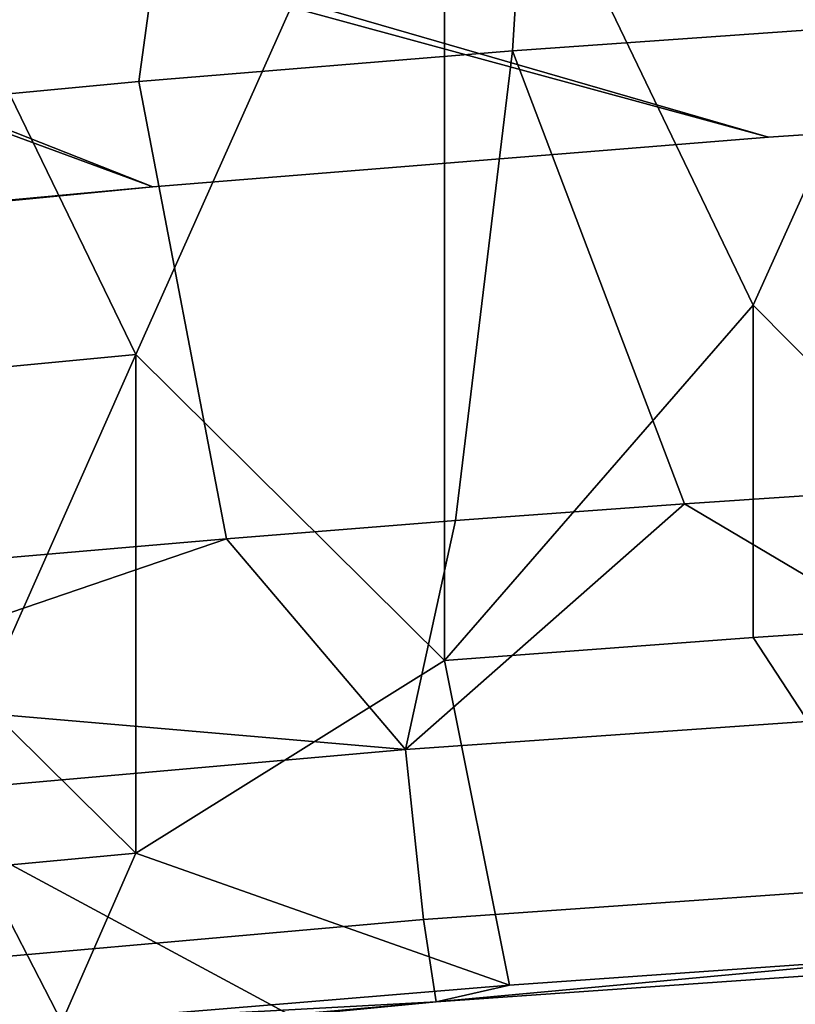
# Model space of a CAD drawing. Header units: millimetres. Extents: x -316 to 316, y -388 to 296.
# Tile 38 of 79: x -162 to -141, y 168 to 195. Entities that reach past the tile are written whole.
import ezdxf

# ---------------------------------------------------------------- set-up
doc = ezdxf.new("R2010")
doc.units = ezdxf.units.MM
doc.layers.add('Layer 01', color=7, linetype='Continuous', true_color=0x000000)

msp = doc.modelspace()

# ---------------------------------------------------------------- linework, layer by layer
at = {"layer": 'Layer 01'}
for points in [[(-198.662, 208.269, 396.601), (-127.008, 222.701, 396.112), (-115.304, 146.629, 398.692), (-200.241, 192.379, 397.14)], [(-116.196, 160.996, 460.24), (-134.023, 214.35, 458.431), (-156.994, 212.625, 458.489), (-174.777, 161.265, 460.231)], [(-141.856, 191.649, 396), (-216.882, 213.355, 396), (-158.503, 190.309, 396)], [(-216.882, 213.355, 396), (-175.125, 188.691, 396), (-158.503, 190.309, 396)], [(-108.517, 193.657, 396), (-216.882, 213.355, 396), (-125.544, 192.733, 396)], [(-125.544, 192.733, 396), (-216.882, 213.355, 396), (-141.856, 191.649, 396)], [(-91.832, 194.384, 396), (-75.141, 194.956, 396), (-216.882, 213.355, 396)], [(-91.832, 194.384, 396), (-216.882, 213.355, 396), (-108.517, 193.657, 396)], [(-141.856, 191.649, 341), (-158.503, 190.309, 341), (-219.764, 212.867, 341)], [(-91.832, 194.384, 341), (-108.517, 193.657, 341), (-219.764, 212.867, 341)], [(-219.764, 212.867, 341), (-75.141, 194.956, 341), (-91.832, 194.384, 341)], [(-125.544, 192.733, 341), (-219.764, 212.867, 341), (-108.517, 193.657, 341)], [(-219.764, 212.867, 341), (-158.503, 190.309, 341), (-175.125, 188.691, 341)], [(-219.764, 212.867, 341), (-125.544, 192.733, 341), (-141.856, 191.649, 341)], [(-174.777, 161.265, 460.231), (-156.994, 212.625, 458.489), (-176.8, 210.738, 458.553)], [(-138.666, 194.699, 520.964), (-148.78, 193.982, 521.199), (-148.036, 205.714, 518.412), (-138.802, 206.367, 518.198)], [(-148.78, 193.982, 521.199), (-158.885, 193.156, 521.469), (-157.263, 204.973, 518.655), (-148.036, 205.714, 518.412)], [(-133.908, 205.65, 695.772), (-150.62, 204.46, 696.055), (-142.267, 187.103, 620.065)], [(-142.267, 187.103, 620.065), (-133.909, 178.677, 582.021), (-133.908, 205.65, 695.772)], [(-158.885, 193.156, 521.469), (-168.974, 192.197, 521.781), (-166.48, 204.124, 518.931), (-157.263, 204.973, 518.655)], [(-150.62, 204.46, 696.055), (-167.296, 202.957, 696.411), (-158.964, 185.771, 620.381)], [(-158.964, 185.771, 620.381), (-150.619, 177.495, 582.339), (-150.62, 204.46, 696.055)], [(-150.62, 204.46, 696.055), (-150.619, 177.495, 582.339), (-142.267, 187.103, 620.065)], [(-167.296, 202.957, 696.411), (-167.296, 184.973, 620.57), (-158.964, 185.771, 620.381)], [(-138.666, 194.699, 520.964), (-137.925, 182.144, 523.936), (-144.125, 181.728, 524.073), (-148.78, 193.982, 521.199)], [(-148.78, 193.982, 521.199), (-150.322, 181.277, 524.222), (-156.517, 180.786, 524.384), (-158.885, 193.156, 521.469)], [(-144.125, 181.728, 524.073), (-150.322, 181.277, 524.222), (-148.78, 193.982, 521.199)], [(-158.885, 193.156, 521.469), (-156.517, 180.786, 524.384), (-162.708, 180.25, 524.56), (-168.974, 192.197, 521.781)], [(-125.544, 192.733, 341), (-125.544, 192.733, 396), (-141.856, 191.649, 396), (-141.856, 191.649, 341)], [(-138.143, 109.404, 399.955), (-237.557, -183.094, 409.876), (-200.241, 192.379, 397.14)], [(-115.304, 146.629, 398.692), (-122.656, 140.904, 398.886), (-200.241, 192.379, 397.14)], [(-128.817, 133.915, 399.123), (-200.241, 192.379, 397.14), (-122.656, 140.904, 398.886)], [(-200.241, 192.379, 397.14), (-133.504, 126.049, 399.39), (-136.598, 117.753, 399.672)], [(-136.598, 117.753, 399.672), (-138.143, 109.404, 399.955), (-200.241, 192.379, 397.14)], [(-128.817, 133.915, 399.123), (-133.504, 126.049, 399.39), (-200.241, 192.379, 397.14)], [(-141.856, 191.649, 341), (-141.856, 191.649, 396), (-158.503, 190.309, 396), (-158.503, 190.309, 341)], [(-175.125, 188.691, 396), (-166.818, 189.538, 382.25), (-158.503, 190.309, 396)], [(-166.818, 189.538, 354.75), (-175.125, 188.691, 341), (-158.503, 190.309, 341)], [(-158.503, 190.309, 396), (-166.818, 189.538, 382.25), (-166.818, 189.538, 368.5)], [(-166.818, 189.538, 368.5), (-158.503, 190.309, 341), (-158.503, 190.309, 396)], [(-166.818, 189.538, 368.5), (-166.818, 189.538, 354.75), (-158.503, 190.309, 341)], [(-142.267, 187.103, 620.065), (-150.619, 177.495, 582.339), (-142.267, 178.111, 582.144)], [(-133.909, 178.677, 582.021), (-142.267, 187.103, 620.065), (-142.267, 178.111, 582.144)], [(-158.964, 185.771, 620.381), (-167.296, 184.973, 620.57), (-163.132, 176.392, 582.552)], [(-163.132, 176.392, 582.552), (-158.963, 172.278, 563.478), (-158.964, 185.771, 620.381)], [(-150.619, 177.495, 582.339), (-158.964, 185.771, 620.381), (-158.963, 172.278, 563.478)], [(-144.125, 181.728, 524.073), (-137.925, 182.144, 523.936), (-134.891, 176.257, 526.662)], [(-151.668, 175.085, 527.048), (-150.322, 181.277, 524.222), (-144.125, 181.728, 524.073)], [(-144.125, 181.728, 524.073), (-134.891, 176.257, 526.662), (-151.668, 175.085, 527.048)], [(-151.668, 175.085, 527.048), (-156.517, 180.786, 524.384), (-150.322, 181.277, 524.222)], [(-162.708, 180.25, 524.56), (-156.517, 180.786, 524.384), (-168.878, 176.567, 525.807)], [(-168.878, 176.567, 525.807), (-156.517, 180.786, 524.384), (-151.668, 175.085, 527.048)], [(-133.909, 178.677, 582.021), (-142.267, 178.111, 582.144), (-136.674, 169.564, 544.391)], [(-142.267, 178.111, 582.144), (-150.619, 177.495, 582.339), (-148.855, 168.71, 544.673), (-136.674, 169.564, 544.391)], [(-148.855, 168.71, 544.673), (-150.619, 177.495, 582.339), (-158.963, 172.278, 563.478)], [(-151.668, 175.085, 527.048), (-168.524, 173.596, 527.536), (-168.878, 176.567, 525.807)], [(-158.963, 172.278, 563.478), (-163.132, 176.392, 582.552), (-163.132, 171.896, 563.591)], [(-134.891, 176.257, 526.662), (-134.498, 171.655, 531.707), (-151.18, 170.489, 532.091), (-151.668, 175.085, 527.048)], [(-151.668, 175.085, 527.048), (-151.18, 170.489, 532.091), (-167.902, 169.011, 532.576), (-168.524, 173.596, 527.536)], [(-160.962, 167.705, 545.006), (-158.963, 172.278, 563.478), (-163.132, 171.896, 563.591)], [(-148.855, 168.71, 544.673), (-158.963, 172.278, 563.478), (-160.962, 167.705, 545.006)], [(-163.132, 171.896, 563.591), (-167.453, 169.213, 554.173), (-165.801, 167.25, 545.156), (-160.962, 167.705, 545.006)], [(-134.498, 171.655, 531.707), (-134.225, 169.423, 538.091), (-150.842, 168.262, 538.475), (-151.18, 170.489, 532.091)], [(-151.18, 170.489, 532.091), (-150.842, 168.262, 538.475), (-167.472, 166.792, 538.959), (-167.902, 169.011, 532.576)], [(-150.842, 168.262, 538.475), (-134.225, 169.423, 538.091), (-136.674, 169.564, 544.391)], [(-150.842, 168.262, 538.475), (-136.674, 169.564, 544.391), (-148.855, 168.71, 544.673)], [(-150.842, 168.262, 538.475), (-148.855, 168.71, 544.673), (-160.962, 167.705, 545.006)], [(-167.354, 166.663, 542.186), (-167.472, 166.792, 538.959), (-150.842, 168.262, 538.475)], [(-167.354, 166.663, 542.186), (-150.842, 168.262, 538.475), (-160.962, 167.705, 545.006)]]:
    msp.add_3dface(points, dxfattribs=at)

doc.saveas('drawing.dxf')
